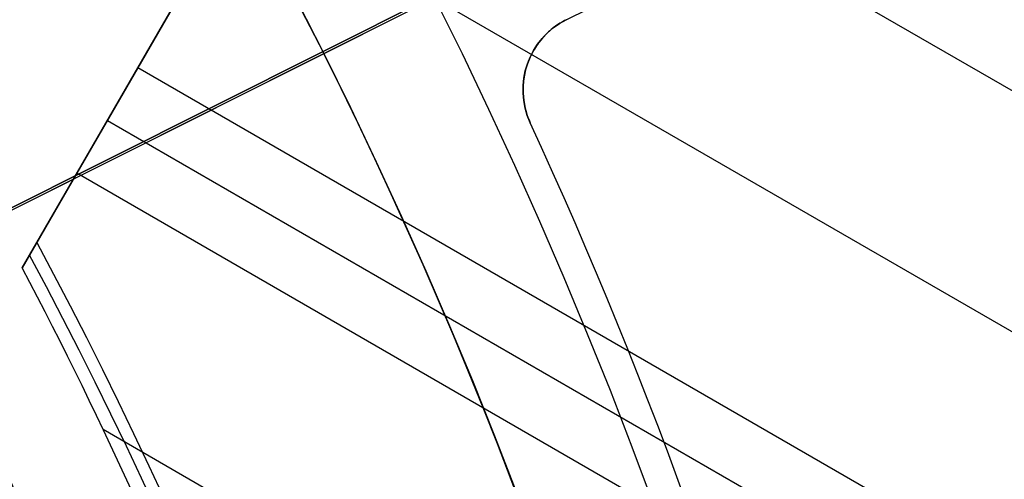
# Model space of a CAD drawing. Extents: x 12895 to 14339, y -6833 to -5581.
# Tile 54 of 79: x 13666 to 13678, y -6360 to -6354. Entities that reach past the tile are written whole.
import ezdxf

# ---------------------------------------------------------------- set-up
doc = ezdxf.new("R2010")
doc.units = 0
doc.layers.get('0').update_dxf_attribs({"linetype": 'CONTINUOUS'})
for name, color, linetype in [('BLANCO_METALICO', 7, 'CONTINUOUS'), ('COLOR', 7, 'CONTINUOUS'), ('LUZ', 7, 'CONTINUOUS')]:
    doc.layers.add(name, color=color, linetype=linetype)

msp = doc.modelspace()

# ---------------------------------------------------------------- linework, layer by layer
for p, q in [((13665.91580554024, -6356.81790639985, 55.32807901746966), (13673.34896158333, -6343.94330249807, 51.89592044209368)), ((13667.04031248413, -6354.870203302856, 52.85821474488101), (13671.26488469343, -6347.55302959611, 52.85821457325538)), ((13669.86226419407, -6349.982439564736, 51.94053995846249), (13667.20282638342, -6354.588720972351, 52.68120646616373)), ((14336.69278941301, -6734.977222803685, 51.94053995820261), (13669.86226419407, -6349.982439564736, 51.94053995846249)), ((13668.53254528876, -6352.285580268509, 52.31087321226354), (14335.36307050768, -6737.280363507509, 52.31087321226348)), ((13667.20282638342, -6354.588720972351, 52.68120646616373), (13666.42620513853, -6355.933868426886, 53.52709343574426)), ((14334.03335160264, -6739.583504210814, 52.68120646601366), (13667.20282638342, -6354.588720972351, 52.68120646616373)), ((13666.81451576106, -6355.261294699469, 53.10414995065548), (13680.35697735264, -6363.080038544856, 53.10414995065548)), ((13666.42620513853, -6355.933868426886, 53.52709343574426), (13665.73028350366, -6357.13924005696, 53.72091103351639)), ((13679.36316025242, -6363.403022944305, 53.52709343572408), (13666.42620513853, -6355.933868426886, 53.52709343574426)), ((13665.73028350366, -6357.13924005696, 53.72091103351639), (13665.91580554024, -6356.81790639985, 55.32807901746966)), ((13666.75994738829, -6359.197408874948, 53.89742668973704), (13678.19096200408, -6365.797108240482, 53.89742668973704))]:
    msp.add_line(p, q)
at = {"extrusion": (0.1124755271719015, 0.1948133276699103, 0.974370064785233)}
msp.add_lwpolyline([(-15018.43660288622, -1296.50098592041), (-15018.94715248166, -1296.19201752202), (-15019.45569829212, -1295.878352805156), (-15019.96217989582, -1295.560010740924), (-15020.46653706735, -1295.237011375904), (-15020.96870980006, -1294.909375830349), (-15021.46863832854, -1294.577126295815), (-15021.96626315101, -1294.240286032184), (-15022.46152505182, -1293.898879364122), (-15022.95436512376, -1293.552931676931), (-15023.44472479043, -1293.20246941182), (-15023.93254582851, -1292.847520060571), (-15024.41777038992, -1292.488112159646), (-15024.90034102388, -1292.124275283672), (-15025.38020069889, -1291.756040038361), (-15025.85729282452, -1291.383438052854), (-15026.33156127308, -1291.006501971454), (-15026.80295040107, -1290.625265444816), (-15027.27140507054, -1290.239763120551), (-15027.7368706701, -1289.850030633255), (-15028.19929313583, -1289.456104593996), (-15028.65861897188, -1289.058022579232), (-15029.11479527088, -1288.655823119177), (-15029.56776973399, -1288.249545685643), (-15030.01749069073, -1287.839230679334), (-15030.46390711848, -1287.42491941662), (-15030.90696866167, -1287.006654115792), (-15031.34662565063, -1286.584477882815), (-15031.78282912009, -1286.158434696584), (-15032.21553082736, -1285.728569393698), (-15032.64468327, -1285.294927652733), (-15033.07023970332, -1284.857555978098), (-15033.49215415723, -1284.416501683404), (-15033.91038145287, -1283.971812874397), (-15034.3248772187, -1283.523538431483), (-15034.73559790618, -1283.071727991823), (-15035.14250080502, -1282.616431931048), (-15035.5455440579, -1282.157701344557), (-15035.94468667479, -1281.695588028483), (-15036.33988854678, -1281.230144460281), (-15036.73111045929, -1280.761423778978), (-15037.11831410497, -1280.289479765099), (-15037.50146209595, -1279.814366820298), (-15037.88051797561, -1279.336139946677), (-15038.2554462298, -1278.854854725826), (-15038.62621229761, -1278.370567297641), (-15038.99278258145, -1277.883334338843), (-15039.35512445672, -1277.393213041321), (-15039.71320628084, -1276.900261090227), (-15040.06699740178, -1276.404536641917), (-15040.41646816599, -1275.906098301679), (-15040.76158992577, -1275.405005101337), (-15041.1023350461, -1274.90131647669), (-15041.43867691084, -1274.395092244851), (-15041.7705899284, -1273.886392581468), (-15042.09804953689, -1273.375277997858), (-15042.42103220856, -1272.861809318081), (-15042.73951545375, -1272.346047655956), (-15043.05347782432, -1271.828054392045), (-15043.36289891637, -1271.30789115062), (-15043.66775937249, -1270.785619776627), (-15043.96804088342, -1270.261302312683), (-15044.26372618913, -1269.735000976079), (-15044.55479907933, -1269.20677813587), (-15044.84124439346, -1268.676696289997), (-15045.12304802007, -1268.144818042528), (-15045.40019689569, -1267.611206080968), (-15045.67267900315, -1267.075923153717), (-15045.94048336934, -1266.539032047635), (-15046.20360006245, -1266.000595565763), (-15046.4620201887, -1265.460676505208), (-15046.7157358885, -1264.919337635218), (-15046.96474033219, -1264.376641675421), (-15047.20902771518, -1263.832651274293), (-15047.44859325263, -1263.287428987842), (-15047.68343317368, -1262.741037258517), (-15047.91354471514, -1262.193538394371), (-15048.13892611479, -1261.64499454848), (-15048.35957660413, -1261.095467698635), (-15048.57549640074, -1260.545019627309), (-15048.78668670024, -1259.993711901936), (-15048.99314966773, -1259.441605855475), (-15049.19488842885, -1258.888762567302), (-15049.39190706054, -1258.335242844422), (-15049.5842105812, -1257.781107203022), (-15049.77180494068, -1257.226415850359), (-15049.95469700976, -1256.671228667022), (-15050.13289456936, -1256.115605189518), (-15050.30640629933, -1255.559604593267), (-15050.47524176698, -1255.003285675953), (-15050.63941141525, -1254.446706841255), (-15050.79892655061, -1253.889926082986), (-15050.95379933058, -1253.333000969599), (-15051.10404275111, -1252.77598862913), (-15051.24967063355, -1252.218945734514), (-15051.39069761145, -1251.661928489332), (-15051.52713911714, -1251.10499261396), (-15051.65901136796, -1250.548193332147), (-15051.78633135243, -1249.991585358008), (-15051.90911681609, -1249.435222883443), (-15052.02738624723, -1248.879159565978), (-15052.14115886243, -1248.32344851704), (-15052.25045459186, -1247.768142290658), (-15052.35529406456, -1247.213292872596), (-15052.45569859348, -1246.658951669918), (-15052.55169016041, -1246.105169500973), (-15052.64329140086, -1245.551996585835), (-15052.73052558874, -1244.999482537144), (-15052.81341662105, -1244.447676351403), (-15052.89198900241, -1243.896626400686), (-15052.96626782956, -1243.346380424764), (-15053.03627877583, -1242.796985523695), (-15053.10204807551, -1242.24848815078), (-15053.16360250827, -1241.700934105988), (-15053.22096938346, -1241.154368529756), (-15053.27417652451, -1240.60883589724), (-15053.3232522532, -1240.064380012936), (-15053.36822537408, -1239.521044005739), (-15053.40912515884, -1238.978870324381), (-15053.44598133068, -1238.437900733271), (-15053.47882404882, -1237.898176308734), (-15053.50768389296, -1237.35973743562), (-15053.53259184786, -1236.822623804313), (-15053.55357928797, -1236.286874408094), (-15053.57067796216, -1235.752527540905), (-15053.58391997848, -1235.219620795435), (-15053.59333778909, -1234.6881910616), (-15053.59896417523, -1234.158274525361), (-15053.60083223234, -1233.629906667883), (-15053.59903301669, -1233.1113657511), (-15053.59361436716, -1232.591332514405), (-15053.58454499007, -1232.069840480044), (-15053.57179388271, -1231.546923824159), (-15053.55533034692, -1231.022617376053), (-15053.53512400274, -1230.496956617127), (-15053.51114480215, -1229.969977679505), (-15053.48336304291, -1229.441717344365), (-15053.45174938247, -1228.912213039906), (-15053.41627485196, -1228.381502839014), (-15053.37691087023, -1227.849625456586), (-15053.33362925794, -1227.316620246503), (-15053.28640225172, -1226.782527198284), (-15053.23520251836, -1226.247386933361), (-15053.18000316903, -1225.71124070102), (-15053.12077777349, -1225.174130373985), (-15053.05750037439, -1224.636098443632), (-15052.99014550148, -1224.097188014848), (-15052.91868818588, -1223.557442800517), (-15052.84310397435, -1223.016907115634), (-15052.76336894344, -1222.475625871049), (-15052.67945971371, -1221.93364456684), (-15052.59135346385, -1221.391009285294), (-15052.49902794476, -1220.847766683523), (-15052.40246149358, -1220.30396398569), (-15052.30163304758, -1219.759648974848), (-15052.19652215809, -1219.214869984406), (-15052.08710900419, -1218.669675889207), (-15051.9733744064, -1218.12411609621), (-15051.85529984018, -1217.578240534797), (-15051.73286744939, -1217.0320996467), (-15051.60606005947, -1216.48574437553), (-15051.47486119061, -1215.939226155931), (-15051.33925507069, -1215.39259690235), (-15051.19922664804, -1214.84590899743), (-15051.05476160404, -1214.299215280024), (-15050.9058463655, -1213.752569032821), (-15050.75246811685, -1213.206023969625), (-15050.59461481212, -1212.659634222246), (-15050.43227518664, -1212.113454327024), (-15050.26543876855, -1211.567539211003), (-15050.09409589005, -1211.021944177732), (-15049.91823769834, -1210.476724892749), (-15049.73785616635, -1209.931937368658), (-15049.55294410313, -1209.387637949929), (-15049.36349516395, -1208.843883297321), (-15049.16950386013, -1208.300730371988), (-15048.9709655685, -1207.758236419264), (-15048.76787654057, -1207.216458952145), (-15048.5602339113, -1206.675455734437), (-15048.34803570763, -1206.135284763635), (-15048.13128085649, -1205.596004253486), (-15047.90996919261, -1205.057672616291), (-15047.68410146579, -1204.520348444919), (-15047.45367934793, -1203.984090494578), (-15047.21870543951, -1203.448957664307), (-15046.97918327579, -1202.915008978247), (-15046.73511733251, -1202.382303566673), (-15046.48651303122, -1201.850900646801), (-15046.23337674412, -1201.320859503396), (-15045.9757157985, -1200.792239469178), (-15045.71353848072, -1200.265099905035), (-15045.44685403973, -1199.73950018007), (-15045.17567269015, -1199.215499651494), (-15044.9000056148, -1198.693157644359), (-15044.61986496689, -1198.172533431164), (-15044.33526387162, -1197.653686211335), (-15044.0462164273, -1197.1366750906), (-15043.75273770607, -1196.62155906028), (-15043.454843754, -1196.108396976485), (-15043.15255159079, -1195.597247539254), (-15042.84587920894, -1195.088169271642), (-15042.53484557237, -1194.581220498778), (-15042.21947061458, -1194.076459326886), (-15041.8997752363, -1193.573943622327), (-15041.57578130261, -1193.073730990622), (-15041.24751163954, -1192.575878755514), (-15040.9149900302, -1192.080443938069), (-15040.57824121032, -1191.587483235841), (-15040.23729086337, -1191.097053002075), (-15039.89216561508, -1190.609209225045), (-15039.54289302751, -1190.124007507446), (-15039.18950159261, -1189.641503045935), (-15038.83202072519, -1189.161750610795), (-15038.47048075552, -1188.684804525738), (-15038.10491292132, -1188.21071864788), (-15037.73534935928, -1187.739546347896), (-15037.36182309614, -1187.271340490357), (-15036.98436803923, -1186.806153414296), (-15036.60301896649, -1186.34403691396), (-15036.21781151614, -1185.885042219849), (-15035.82878217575, -1185.429219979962), (-15035.43596827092, -1184.976620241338), (-15035.03940795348, -1184.527292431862), (-15034.63914018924, -1184.081285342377), (-15034.23520474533, -1183.638647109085), (-15033.82764217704, -1183.199425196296), (-15033.41649381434, -1182.763666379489), (-15033.00180174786, -1182.33141672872), (-15032.5836088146, -1181.902721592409), (-15032.16195858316, -1181.477625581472), (-15031.73689533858, -1181.056172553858), (-15031.30846406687, -1180.638405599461), (-15030.87671043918, -1180.224367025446), (-15030.44168079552, -1179.814098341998), (-15030.00342212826, -1179.407640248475), (-15029.56198206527, -1179.00503262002), (-15029.11740885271, -1178.606314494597), (-15028.66975133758, -1178.211524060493), (-15028.21905894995, -1177.820698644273), (-15027.76538168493, -1177.433874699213), (-15027.30877008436, -1177.051087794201), (-15026.8492752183, -1176.672372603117), (-15026.38694866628, -1176.297762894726), (-15025.92184249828, -1175.927291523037), (-15025.45400925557, -1175.560990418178), (-15024.98350193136, -1175.198890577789), (-15024.51037395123, -1174.841022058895), (-15024.0346791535, -1174.487413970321), (-15023.5564717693, -1174.13809446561), (-15023.07580640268, -1173.793090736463), (-15022.59273801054, -1173.452429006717), (-15022.10732188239, -1173.116134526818), (-15021.61961362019, -1172.784231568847), (-15021.12966911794, -1172.456743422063), (-15020.63754454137, -1172.133692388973), (-15020.14329630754, -1171.815099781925), (-15019.64698106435, -1171.500985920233)], dxfattribs=at)
at = {"extrusion": (0.1124755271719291, 0.1948133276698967, 0.9743700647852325)}
msp.add_lwpolyline([(-15017.52574510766, -1171.500985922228), (-15018.04681472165, -1171.80577710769), (-15018.56593438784, -1172.115427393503), (-15019.08304083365, -1172.429918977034), (-15019.59807095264, -1172.749232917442), (-15020.11096182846, -1173.073349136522), (-15020.62165075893, -1173.402246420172), (-15021.13007527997, -1173.735902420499), (-15021.63617318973, -1174.074293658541), (-15022.13988257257, -1174.417395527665), (-15022.6411418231, -1174.765182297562), (-15023.13988967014, -1175.117627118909), (-15023.63606520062, -1175.474702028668), (-15024.12960788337, -1175.836377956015), (-15024.62045759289, -1176.202624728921), (-15025.10855463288, -1176.573411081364), (-15025.59383975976, -1176.948704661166), (-15026.07625420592, -1177.328472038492), (-15026.55573970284, -1177.712678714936), (-15027.03223850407, -1178.101289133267), (-15027.50569340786, -1178.49426668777), (-15027.97604777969, -1178.891573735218), (-15028.44324557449, -1179.293171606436), (-15028.90723135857, -1179.69902061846), (-15029.36795033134, -1180.109080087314), (-15029.82534834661, -1180.523308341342), (-15030.27937193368, -1180.941662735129), (-15030.72996831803, -1181.36409966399), (-15031.17708544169, -1181.790574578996), (-15031.62067198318, -1182.221042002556), (-15032.06067737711, -1182.655455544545), (-15032.49705183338, -1183.093767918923), (-15032.92974635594, -1183.535930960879), (-15033.35871276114, -1183.981895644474), (-15033.78390369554, -1184.431612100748), (-15034.20527265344, -1184.885029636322), (-15034.62277399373, -1185.342096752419), (-15035.03636295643, -1185.802761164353), (-15035.44599567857, -1186.266969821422), (-15035.85162920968, -1186.734668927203), (-15036.2532215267, -1187.205803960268), (-15036.65073154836, -1187.680319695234), (-15037.04411914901, -1188.158160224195), (-15037.43334517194, -1188.639268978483), (-15037.81837144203, -1189.123588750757), (-15038.19916077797, -1189.611061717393), (-15038.57567700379, -1190.101629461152), (-15038.94788495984, -1190.595232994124), (-15039.31575051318, -1191.091812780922), (-15039.67924056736, -1191.591308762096), (-15040.0383230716, -1192.093660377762), (-15040.39296702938, -1192.598806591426), (-15040.74314250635, -1193.106685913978), (-15041.08882063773, -1193.617236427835), (-15041.42997363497, -1194.130395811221), (-15041.76657479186, -1194.646101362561), (-15042.09859849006, -1195.164290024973), (-15042.42602020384, -1195.684898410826), (-15042.74881650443, -1196.207862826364), (-15043.0669650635, -1196.733119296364), (-15043.38044465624, -1197.260603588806), (-15043.68923516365, -1197.790251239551), (-15043.99331757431, -1198.321997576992), (-15044.2926739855, -1198.855777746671), (-15044.58728760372, -1199.391526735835), (-15044.87714274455, -1199.929179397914), (-15045.16222483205, -1200.468670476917), (-15045.44252039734, -1201.009934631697), (-15045.71801707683, -1201.552906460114), (-15045.98870360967, -1202.097520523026), (-15046.25456983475, -1202.643711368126), (-15046.51560668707, -1203.191413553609), (-15046.77180619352, -1203.740561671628), (-15047.02316146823, -1204.291090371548), (-15047.2696667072, -1204.842934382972), (-15047.51131718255, -1205.39602853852), (-15047.74810923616, -1205.950307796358), (-15047.9800402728, -1206.505707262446), (-15048.20710875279, -1207.062162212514), (-15048.42931418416, -1207.619608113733), (-15048.64665711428, -1208.177980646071), (-15048.85913912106, -1208.737215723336), (-15049.06676280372, -1209.297249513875), (-15049.26953177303, -1209.858018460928), (-15049.4674506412, -1210.41945930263), (-15049.66052501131, -1210.981509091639), (-15049.84876146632, -1211.544105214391), (-15050.03216755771, -1212.107185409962), (-15050.21075179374, -1212.670687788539), (-15050.3845236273, -1213.234550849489), (-15050.5534934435, -1213.798713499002), (-15050.71767254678, -1214.363115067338), (-15050.87707314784, -1214.927695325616), (-15051.03170835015, -1215.492394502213), (-15051.18159213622, -1216.05715329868), (-15051.32673935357, -1216.621912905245), (-15051.46716570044, -1217.186615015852), (-15051.6028877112, -1217.75120184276), (-15051.7339227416, -1218.315616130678), (-15051.86028895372, -1218.879801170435), (-15051.98200530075, -1219.443700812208), (-15052.09909151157, -1220.007259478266), (-15052.2115680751, -1220.57042217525), (-15052.31945622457, -1221.133134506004), (-15052.42277792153, -1221.695342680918), (-15052.5215558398, -1222.256993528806), (-15052.61581334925, -1222.81803450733), (-15052.70557449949, -1223.378413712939), (-15052.79086400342, -1223.93807989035), (-15052.87170722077, -1224.496982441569), (-15052.94813014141, -1225.05507143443), (-15053.02015936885, -1225.612297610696), (-15053.08782210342, -1226.168612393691), (-15053.15114612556, -1226.723967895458), (-15053.21015977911, -1227.278316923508), (-15053.26489195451, -1227.831612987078), (-15053.315372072, -1228.383810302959), (-15053.3616300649, -1228.9348638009), (-15053.40369636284, -1229.484729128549), (-15053.44160187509, -1230.033362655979), (-15053.47537797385, -1230.580721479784), (-15053.50505647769, -1231.126763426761), (-15053.53066963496, -1231.671447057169), (-15053.55225010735, -1232.21473166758), (-15053.56983095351, -1232.756577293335), (-15053.58344561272, -1233.296944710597), (-15053.59312788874, -1233.835795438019), (-15053.5989119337, -1234.373091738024), (-15053.60083223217, -1234.908796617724), (-15053.5990805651, -1235.420439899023), (-15053.59380538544, -1235.933536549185), (-15053.58497662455, -1236.448054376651), (-15053.57256448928, -1236.963960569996), (-15053.55653947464, -1237.481221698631), (-15053.5368723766, -1237.999803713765), (-15053.51353430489, -1238.519671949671), (-15053.48649669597, -1239.040791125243), (-15053.45573132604, -1239.563125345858), (-15053.42121032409, -1240.086638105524), (-15053.38290618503, -1240.611292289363), (-15053.34079178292, -1241.137050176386), (-15053.29484038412, -1241.663873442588), (-15053.24502566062, -1242.191723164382), (-15053.1913217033, -1242.720559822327), (-15053.13370303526, -1243.250343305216), (-15053.07214462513, -1243.781032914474), (-15053.00662190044, -1244.312587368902), (-15052.93711076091, -1244.844964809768), (-15052.86358759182, -1245.378122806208), (-15052.78602927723, -1245.912018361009), (-15052.70441321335, -1246.446607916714), (-15052.61871732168, -1246.981847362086), (-15052.52892006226, -1247.517692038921), (-15052.43500044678, -1248.054096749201), (-15052.33693805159, -1248.591015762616), (-15052.23471303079, -1249.128402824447), (-15052.128306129, -1249.666211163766), (-15052.0176986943, -1250.204393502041), (-15051.9028726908, -1250.742902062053), (-15051.78381071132, -1251.281688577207), (-15051.66049598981, -1251.82070430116), (-15051.53291241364, -1252.359900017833), (-15051.40104453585, -1252.899226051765), (-15051.26487758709, -1253.438632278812), (-15051.12439748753, -1253.978068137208), (-15050.97959085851, -1254.517482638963), (-15050.83044503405, -1255.056824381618), (-15050.67694807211, -1255.596041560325), (-15050.51908876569, -1256.135081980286), (-15050.35685665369, -1256.67389306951), (-15050.19024203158, -1257.212421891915), (-15050.01923596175, -1257.750615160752), (-15049.84383028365, -1258.288419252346), (-15049.66401762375, -1258.825780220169), (-15049.47979140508, -1259.362643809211), (-15049.29114585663, -1259.898955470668), (-15049.09807602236, -1260.434660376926), (-15048.90057776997, -1260.969703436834), (-15048.69864779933, -1261.504029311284), (-15048.49228365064, -1262.037582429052), (-15048.28148371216, -1262.57030700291), (-15048.06624722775, -1263.102147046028), (-15047.84657430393, -1263.633046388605), (-15047.62246591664, -1264.162948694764), (-15047.3939239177, -1264.691797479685), (-15047.16095104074, -1265.219536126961), (-15046.92355090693, -1265.746107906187), (-15046.68172803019, -1266.271455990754), (-15046.43548782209, -1266.795523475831), (-15046.18483659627, -1267.318253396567), (-15045.92978157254, -1267.839588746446), (-15045.67033088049, -1268.359472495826), (-15045.4064935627, -1268.877847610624), (-15045.13827957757, -1269.394657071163), (-15044.86569980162, -1269.909843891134), (-15044.58876603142, -1270.4233511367), (-15044.3074909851, -1270.93512194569), (-15044.0218883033, -1271.445099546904), (-15043.7319725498, -1271.953227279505), (-15043.43775921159, -1272.459448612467), (-15043.13926469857, -1272.963707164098), (-15042.83650634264, -1273.465946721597), (-15042.52950239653, -1273.966111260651), (-15042.21827203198, -1274.464144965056), (-15041.90283533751, -1274.959992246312), (-15041.5832133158, -1275.453597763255), (-15041.25942788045, -1275.944906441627), (-15040.93150185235, -1276.433863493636), (-15040.59945895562, -1276.920414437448), (-15040.26332381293, -1277.404505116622), (-15039.92312194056, -1277.886081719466), (-15039.57887974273, -1278.365090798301), (-15039.23062450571, -1278.841479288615), (-15038.87838439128, -1279.315194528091), (-15038.52218842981, -1279.786184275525), (-15038.16206651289, -1280.254396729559), (-15037.79804938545, -1280.719780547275), (-15037.43016863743, -1281.182284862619), (-15037.05845669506, -1281.641859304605), (-15036.68294681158, -1282.098454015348), (-15036.30367305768, -1282.55201966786), (-15035.92067031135, -1283.002507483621), (-15035.53397424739, -1283.449869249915), (-15035.14362132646, -1283.894057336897), (-15034.74964878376, -1284.335024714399), (-15034.35209461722, -1284.772724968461), (-15033.95099757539, -1285.207112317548), (-15033.54639714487, -1285.638141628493), (-15033.13833353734, -1286.065768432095), (-15032.72684767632, -1286.4899489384), (-15032.31198118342, -1286.910640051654), (-15031.89377636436, -1287.327799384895), (-15031.47227619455, -1287.741385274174), (-15031.04752430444, -1288.151356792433), (-15030.61956496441, -1288.557673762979), (-15030.18844306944, -1288.960296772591), (-15029.75420412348, -1289.359187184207), (-15029.31689422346, -1289.754307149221), (-15028.87656004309, -1290.145619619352), (-15028.43324881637, -1290.533088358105), (-15027.9870083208, -1290.916677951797), (-15027.53788686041, -1291.296353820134), (-15027.08593324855, -1291.672082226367), (-15026.63119679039, -1292.043830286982), (-15026.17372726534, -1292.411565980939), (-15025.71357490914, -1292.77525815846), (-15025.25079039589, -1293.134876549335), (-15024.78542481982, -1293.490391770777), (-15024.317529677, -1293.841775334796), (-15023.84715684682, -1294.188999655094), (-15023.37435857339, -1294.53203805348), (-15022.89918744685, -1294.870864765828), (-15022.42169638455, -1295.205454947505), (-15021.94193861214, -1295.53578467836), (-15021.45996764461, -1295.861830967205), (-15020.97583726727, -1296.183571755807), (-15020.48960151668, -1296.500985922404)], dxfattribs=at)
at = {"extrusion": (0.1124755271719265, 0.1948133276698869, 0.9743700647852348)}
msp.add_lwpolyline([(-15023.88679101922, -1171.500985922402), (-15024.3622058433, -1171.836103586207), (-15024.83536931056, -1172.175294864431), (-15025.30623226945, -1172.518536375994), (-15025.77474586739, -1172.865803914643), (-15026.24086156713, -1173.217072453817), (-15026.70453116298, -1173.572316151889), (-15027.16570679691, -1173.931508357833), (-15027.6243409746, -1174.294621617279), (-15028.08038658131, -1174.661627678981), (-15028.53379689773, -1175.032497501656), (-15028.98452561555, -1175.407201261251), (-15029.43252685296, -1175.785708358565), (-15029.87775517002, -1176.16798742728), (-15030.32016558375, -1176.554006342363), (-15030.75971358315, -1176.943732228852), (-15031.19635514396, -1177.337131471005), (-15031.63004674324, -1177.734169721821), (-15032.06074537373, -1178.134811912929), (-15032.48840855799, -1178.539022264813), (-15032.91299436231, -1178.946764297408), (-15033.33446141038, -1179.358000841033), (-15033.75276889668, -1179.772694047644), (-15034.16787659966, -1180.190805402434), (-15034.57974489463, -1180.612295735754), (-15034.98833476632, -1181.037125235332), (-15035.39360782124, -1181.465253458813), (-15035.79552629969, -1181.896639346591), (-15036.1940530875, -1182.33124123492), (-15036.58915172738, -1182.769016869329), (-15036.98078643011, -1183.209923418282), (-15037.3689220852, -1183.653917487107), (-15037.75352427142, -1184.100955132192), (-15038.13455926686, -1184.550991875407), (-15038.51199405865, -1185.003982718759), (-15038.88579635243, -1185.459882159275), (-15039.25593458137, -1185.918644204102), (-15039.62237791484, -1186.380222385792), (-15039.98509626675, -1186.844569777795), (-15040.34406030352, -1187.311639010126), (-15040.69924145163, -1187.781382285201), (-15041.05061190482, -1188.253751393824), (-15041.39814463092, -1188.728697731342), (-15041.74181337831, -1189.206172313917), (-15042.08159268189, -1189.686125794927), (-15042.41745786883, -1190.16850848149), (-15042.74938506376, -1190.653270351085), (-15043.07735119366, -1191.140361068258), (-15043.40133399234, -1191.629730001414), (-15043.72131200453, -1192.121326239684), (-15044.03726458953, -1192.615098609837), (-15044.34917192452, -1193.110995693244), (-15044.65701500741, -1193.608965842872), (-15044.96077565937, -1194.108957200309), (-15045.26043652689, -1194.610917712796), (-15045.55598108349, -1195.11479515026), (-15045.84739363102, -1195.620537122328), (-15046.13465930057, -1196.128091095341), (-15046.41776405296, -1196.637404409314), (-15046.69669467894, -1197.148424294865), (-15046.97143879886, -1197.661097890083), (-15047.24198486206, -1198.175372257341), (-15047.5083221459, -1198.691194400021), (-15047.77044075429, -1199.208511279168), (-15048.02833161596, -1199.727269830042), (-15048.28198648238, -1200.247416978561), (-15048.53139792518, -1200.768899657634), (-15048.77655933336, -1201.291664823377), (-15049.01746491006, -1201.815659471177), (-15049.25410966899, -1202.340830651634), (-15049.48648943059, -1202.867125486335), (-15049.71460081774, -1203.394491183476), (-15049.93844125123, -1203.922875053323), (-15050.15800894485, -1204.452224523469), (-15050.3733029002, -1204.982487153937), (-15050.58432290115, -1205.513610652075), (-15050.79106950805, -1206.045542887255), (-15050.99354405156, -1206.578231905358), (-15051.19174862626, -1207.111625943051), (-15051.38568608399, -1207.645673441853), (-15051.57536002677, -1208.180323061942), (-15051.76077479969, -1208.715523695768), (-15051.94193548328, -1209.251224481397), (-15052.11884788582, -1209.787374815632), (-15052.29151853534, -1210.323924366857), (-15052.45995467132, -1210.860823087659), (-15052.62416423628, -1211.398021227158), (-15052.78415586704, -1211.935469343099), (-15052.93993888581, -1212.473118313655), (-15053.09152329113, -1213.01091934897), (-15053.23891974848, -1213.548824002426), (-15053.38213958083, -1214.086784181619), (-15053.52119475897, -1214.624752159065), (-15053.6560978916, -1215.162680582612), (-15053.78686221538, -1215.70052248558), (-15053.9135015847, -1216.238231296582), (-15054.03603046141, -1216.775760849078), (-15054.15446390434, -1217.313065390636), (-15054.26881755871, -1217.850099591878), (-15054.37910764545, -1218.386818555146), (-15054.48535095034, -1218.923177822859), (-15054.5875648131, -1219.459133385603), (-15054.68576711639, -1219.994641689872), (-15054.77997627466, -1220.529659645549), (-15054.87021122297, -1221.064144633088), (-15054.95649140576, -1221.598054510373), (-15055.03883676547, -1222.131347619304), (-15055.11726773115, -1222.663982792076), (-15055.19180520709, -1223.195919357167), (-15055.26247056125, -1223.727117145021), (-15055.32928561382, -1224.257536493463), (-15055.39227262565, -1224.787138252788), (-15055.45145428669, -1225.315883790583), (-15055.50685370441, -1225.843734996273), (-15055.55849439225, -1226.370654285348), (-15055.606400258, -1226.896604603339), (-15055.65059559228, -1227.42154942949), (-15055.69110505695, -1227.945452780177), (-15055.7279536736, -1228.468279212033), (-15055.76116681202, -1228.989993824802), (-15055.79077017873, -1229.510562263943), (-15055.8167898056, -1230.029950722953), (-15055.83925203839, -1230.548125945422), (-15055.85818352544, -1231.065055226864), (-15055.87361120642, -1231.580706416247), (-15055.88556230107, -1232.095047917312), (-15055.89406429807, -1232.608048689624), (-15055.89914494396, -1233.119678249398), (-15055.90083223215, -1233.629906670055), (-15055.89908475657, -1234.149155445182), (-15055.89382253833, -1234.669854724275), (-15055.88501608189, -1235.191972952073), (-15055.87263615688, -1235.715477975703), (-15055.8566538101, -1236.240337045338), (-15055.83704037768, -1236.766516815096), (-15055.81376749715, -1237.293983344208), (-15055.78680711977, -1237.822702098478), (-15055.75613152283, -1238.352637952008), (-15055.72171332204, -1238.883755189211), (-15055.6835254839, -1239.416017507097), (-15055.64154133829, -1239.949388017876), (-15055.59573459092, -1240.483829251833), (-15055.54607933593, -1241.01930316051), (-15055.49255006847, -1241.555771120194), (-15055.4351216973, -1242.093193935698), (-15055.37376955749, -1242.631531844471), (-15055.30846942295, -1243.170744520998), (-15055.23919751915, -1243.710791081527), (-15055.16593053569, -1244.251630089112), (-15055.08864563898, -1244.793219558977), (-15055.00732048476, -1245.335516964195), (-15054.92193323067, -1245.8784792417), (-15054.83246254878, -1246.422062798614), (-15054.73888763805, -1246.966223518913), (-15054.64118823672, -1247.510916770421), (-15054.53934463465, -1248.056097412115), (-15054.43333768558, -1248.601719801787), (-15054.32314881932, -1249.147737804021), (-15054.20876005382, -1249.6941047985), (-15054.09015400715, -1250.240773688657), (-15053.96731390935, -1250.787696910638), (-15053.84022361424, -1251.334826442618), (-15053.70886761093, -1251.882113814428), (-15053.57323103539, -1252.429510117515), (-15053.43329968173, -1252.976966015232), (-15053.28906001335, -1253.524431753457), (-15053.14049917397, -1254.07185717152), (-15052.98760499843, -1254.619191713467), (-15052.83036602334, -1255.166384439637), (-15052.66877149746, -1255.71338403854), (-15052.502811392, -1256.260138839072), (-15052.33247641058, -1256.806596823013), (-15052.15775799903, -1257.352705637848), (-15051.97864835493, -1257.898412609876), (-15051.79514043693, -1258.44366475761), (-15051.6072279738, -1258.988408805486), (-15051.41490547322, -1259.53259119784), (-15051.21816823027, -1260.076158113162), (-15051.01701233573, -1260.619055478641), (-15050.81143468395, -1261.161228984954), (-15050.60143298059, -1261.702624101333), (-15050.38700574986, -1262.243186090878), (-15050.16815234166, -1262.782860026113), (-15049.9448729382, -1263.321590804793), (-15049.71716856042, -1263.859323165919), (-15049.48504107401, -1264.396001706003), (-15049.2484931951, -1264.931570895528), (-15049.00752849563, -1265.46597509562), (-15048.76215140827, -1265.99915857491), (-15048.51236723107, -1266.531065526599), (-15048.25818213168, -1267.061640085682), (-15047.99960315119, -1267.590826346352), (-15047.73663820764, -1268.118568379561), (-15047.46929609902, -1268.644810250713), (-15047.19758650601, -1269.169496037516), (-15046.92151999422, -1269.692569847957), (-15046.64110801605, -1270.213975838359), (-15046.35636291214, -1270.733658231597), (-15046.06729791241, -1271.251561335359), (-15045.77392713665, -1271.767629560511), (-15045.47626559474, -1272.281807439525), (-15045.17432918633, -1272.794039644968), (-15044.86813470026, -1273.304271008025), (-15044.55769981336, -1273.812446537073), (-15044.24304308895, -1274.31851143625), (-15043.92418397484, -1274.822411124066), (-15043.60114280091, -1275.324091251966), (-15043.27394077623, -1275.823497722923), (-15042.94259998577, -1276.320576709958), (-15042.60714338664, -1276.815274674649), (-15042.26759480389, -1277.307538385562), (-15041.92397892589, -1277.797314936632), (-15041.57632129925, -1278.284551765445), (-15041.22464832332, -1278.769196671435), (-15040.86898724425, -1279.25119783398), (-15040.50936614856, -1279.730503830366), (-15040.14581395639, -1280.20706365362), (-15039.7783604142, -1280.680826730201), (-15039.40703608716, -1281.151742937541), (-15039.031872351, -1281.619762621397), (-15038.65290138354, -1282.084836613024), (-15038.27015615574, -1282.546916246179), (-15037.88367042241, -1283.005953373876), (-15037.49347871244, -1283.461900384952), (-15037.09961631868, -1283.914710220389), (-15036.70211928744, -1284.364336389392), (-15036.30102440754, -1284.810732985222), (-15035.89636919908, -1285.253854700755), (-15035.48819190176, -1285.693656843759), (-15035.07653146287, -1286.130095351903), (-15034.66142752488, -1286.563126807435), (-15034.24292041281, -1286.9927084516), (-15033.8210511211, -1287.418798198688), (-15033.39586130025, -1287.841354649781), (-15032.96739324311, -1288.260337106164), (-15032.53568987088, -1288.675705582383), (-15032.1007947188, -1289.087420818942), (-15031.66275192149, -1289.495444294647), (-15031.22160619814, -1289.899738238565), (-15030.77740283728, -1290.300265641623), (-15030.33018768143, -1290.696990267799), (-15029.88000711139, -1291.089876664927), (-15029.42690803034, -1291.478890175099), (-15028.97093784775, -1291.863996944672), (-15028.512144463, -1292.245163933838), (-15028.05057624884, -1292.622358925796), (-15027.58628203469, -1292.99555053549), (-15027.11931108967, -1293.364708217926), (-15026.64971310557, -1293.729802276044), (-15026.17753817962, -1294.09080386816), (-15025.70283679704, -1294.447685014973), (-15025.22565981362, -1294.800418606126), (-15024.74605843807, -1295.14897840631), (-15024.26408421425, -1295.493339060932), (-15023.77978900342, -1295.833476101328), (-15023.29322496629, -1296.169365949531), (-15022.80444454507, -1296.500985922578)], dxfattribs=at)
at = {"extrusion": (0.1124755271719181, 0.1948133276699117, 0.9743700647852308)}
msp.add_lwpolyline([(-15024.64440849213, -1296.500985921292), (-15025.11033923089, -1296.163662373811), (-15025.57399863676, -1295.822402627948), (-15026.035339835, -1295.477230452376), (-15026.49431625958, -1295.128170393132), (-15026.95088166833, -1294.775247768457), (-15027.40499015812, -1294.418488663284), (-15027.85659617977, -1294.057919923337), (-15028.30565455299, -1293.693569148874), (-15028.75212048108, -1293.325464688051), (-15029.1959495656, -1292.953635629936), (-15029.6370978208, -1292.57811179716), (-15030.07552168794, -1292.198923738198), (-15030.51117804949, -1291.816102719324), (-15030.94402424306, -1291.4296807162), (-15031.37401807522, -1291.039690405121), (-15031.80111783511, -1290.646165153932), (-15032.22528230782, -1290.249139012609), (-15032.64647078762, -1289.848646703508), (-15033.06464309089, -1289.444723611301), (-15033.47975956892, -1289.037405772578), (-15033.89178112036, -1288.626729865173), (-15034.30066920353, -1288.212733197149), (-15034.70638584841, -1287.795453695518), (-15035.1088936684, -1287.374929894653), (-15035.50815587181, -1286.951200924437), (-15035.90413627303, -1286.524306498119), (-15036.29679930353, -1286.09428689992), (-15036.68611002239, -1285.66118297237), (-15037.07203412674, -1285.225036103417), (-15037.45453796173, -1284.78588821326), (-15037.8335885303, -1284.343781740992), (-15038.20915350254, -1283.898759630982), (-15038.58120122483, -1283.450865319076), (-15038.94970072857, -1283.000142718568), (-15039.31462173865, -1282.546636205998), (-15039.67593468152, -1282.090390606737), (-15040.03361069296, -1281.63145118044), (-15040.3876216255, -1281.169863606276), (-15040.73794005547, -1280.705673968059), (-15041.08453928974, -1280.238928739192), (-15041.42739337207, -1279.76967476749), (-15041.7664770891, -1279.297959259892), (-15042.10176597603, -1278.823829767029), (-15042.43323632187, -1278.347334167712), (-15042.76086517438, -1277.868520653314), (-15043.0846303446, -1277.387437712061), (-15043.40451041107, -1276.904134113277), (-15043.72048472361, -1276.41865889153), (-15044.0325334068, -1275.931061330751), (-15044.34063736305, -1275.441390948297), (-15044.64477827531, -1274.949697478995), (-15044.94493860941, -1274.456030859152), (-15045.24110161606, -1273.960441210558), (-15045.53325133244, -1273.462978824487), (-15045.82137258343, -1272.963694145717), (-15046.10545098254, -1272.462637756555), (-15046.38547293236, -1271.959860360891), (-15046.66142562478, -1271.455412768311), (-15046.93329704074, -1270.949345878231), (-15047.20107594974, -1270.441710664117), (-15047.46475190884, -1269.93255815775), (-15047.7243152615, -1269.421939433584), (-15047.97975713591, -1268.909905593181), (-15048.23106944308, -1268.396507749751), (-15048.47824487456, -1267.881797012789), (-15048.72127689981, -1267.365824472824), (-15048.96015976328, -1266.848641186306), (-15049.19488848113, -1266.330298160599), (-15049.42545883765, -1265.810846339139), (-15049.65186738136, -1265.290336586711), (-15049.87411142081, -1264.768819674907), (-15050.09218902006, -1264.246346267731), (-15050.30609899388, -1263.722966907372), (-15050.51584090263, -1263.198732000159), (-15050.72141504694, -1262.673691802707), (-15050.92282246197, -1262.147896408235), (-15051.12006491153, -1261.621395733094), (-15051.31314488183, -1261.094239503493), (-15051.50206557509, -1260.56647724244), (-15051.68683090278, -1260.038158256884), (-15051.86744547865, -1259.509331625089), (-15052.04391461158, -1258.980046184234), (-15052.21624429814, -1258.450350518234), (-15052.3844412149, -1257.920292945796), (-15052.54851271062, -1257.389921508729), (-15052.70846679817, -1256.859283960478), (-15052.86431214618, -1256.328427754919), (-15053.01605807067, -1255.797400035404), (-15053.16371452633, -1255.266247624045), (-15053.3072920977, -1254.735017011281), (-15053.44680199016, -1254.203754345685), (-15053.58225602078, -1253.672505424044), (-15053.71366660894, -1253.141315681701), (-15053.84104676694, -1252.610230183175), (-15053.9644100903, -1252.07929361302), (-15054.08377074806, -1251.548550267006), (-15054.1991434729, -1251.018044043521), (-15054.31054355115, -1250.487818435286), (-15054.41798681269, -1249.957916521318), (-15054.52148962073, -1249.428380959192), (-15054.62106886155, -1248.899253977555), (-15054.71674193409, -1248.370577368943), (-15054.80852673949, -1247.842392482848), (-15054.89644167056, -1247.314740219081), (-15054.98050560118, -1246.787661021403), (-15055.06073787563, -1246.261194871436), (-15055.1371582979, -1245.735381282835), (-15055.20978712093, -1245.210259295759), (-15055.27864503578, -1244.685867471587), (-15055.3437531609, -1244.162243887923), (-15055.40513303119, -1243.639426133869), (-15055.46280658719, -1243.117451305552), (-15055.5167961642, -1242.596356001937), (-15055.56712448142, -1242.076176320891), (-15055.61381463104, -1241.556947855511), (-15055.65689006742, -1241.038705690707), (-15055.69637459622, -1240.521484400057), (-15055.73229236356, -1240.005318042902), (-15055.76466784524, -1239.490240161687), (-15055.79352583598, -1238.976283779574), (-15055.81889143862, -1238.463481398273), (-15055.84079005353, -1237.951864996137), (-15055.85924736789, -1237.441466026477), (-15055.87428934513, -1236.932315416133), (-15055.88594221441, -1236.424443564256), (-15055.8942324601, -1235.917880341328), (-15055.89918681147, -1235.412655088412), (-15055.90083223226, -1234.908796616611), (-15055.89903943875, -1234.382858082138), (-15055.89364049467, -1233.855431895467), (-15055.8846047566, -1233.32655085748), (-15055.87190186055, -1232.796248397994), (-15055.85550173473, -1232.26455857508), (-15055.83537461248, -1231.731516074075), (-15055.81149104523, -1231.197156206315), (-15055.78382191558, -1230.661514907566), (-15055.75233845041, -1230.12462873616), (-15055.71701223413, -1229.586534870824), (-15055.67781522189, -1229.047271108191), (-15055.63471975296, -1228.506875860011), (-15055.58769856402, -1227.965388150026), (-15055.53672480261, -1227.422847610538), (-15055.48177204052, -1226.879294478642), (-15055.42281428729, -1226.334769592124), (-15055.35982600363, -1225.789314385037), (-15055.29278211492, -1225.242970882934), (-15055.22165802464, -1224.695781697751), (-15055.14642962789, -1224.147790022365), (-15055.06707332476, -1223.599039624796), (-15054.98356603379, -1223.049574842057), (-15054.89588520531, -1222.499440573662), (-15054.80400883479, -1221.948682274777), (-15054.70791547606, -1221.397345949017), (-15054.6075842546, -1220.845478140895), (-15054.50299488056, -1220.293125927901), (-15054.39412766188, -1219.740336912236), (-15054.28096351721, -1219.187159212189), (-15054.16348398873, -1218.633641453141), (-15054.04167125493, -1218.079832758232), (-15053.91550814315, -1217.525782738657), (-15053.7849781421, -1216.971541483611), (-15053.65006541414, -1216.417159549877), (-15053.51075480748, -1215.862687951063), (-15053.36703186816, -1215.308178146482), (-15053.21888285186, -1214.753682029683), (-15053.06629473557, -1214.19925191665), (-15052.909255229, -1213.644940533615), (-15052.74775278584, -1213.09080100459), (-15052.58177661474, -1212.536886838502), (-15052.41131669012, -1211.983251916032), (-15052.23636376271, -1211.429950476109), (-15052.05690936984, -1210.877037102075), (-15051.87294584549, -1210.324566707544), (-15051.68446633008, -1209.772594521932), (-15051.4914647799, -1209.221176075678), (-15051.29393597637, -1208.670367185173), (-15051.09187553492, -1208.120223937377), (-15050.88527991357, -1207.570802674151), (-15050.67414642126, -1207.022159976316), (-15050.45847322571, -1206.474352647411), (-15050.23825936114, -1205.927437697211), (-15050.01350473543, -1205.381472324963), (-15049.78421013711, -1204.83651390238), (-15049.55037724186, -1204.292619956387), (-15049.31200861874, -1203.749848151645), (-15049.06910773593, -1203.208256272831), (-15048.82167896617, -1202.667902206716), (-15048.56972759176, -1202.128843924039), (-15048.31325980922, -1201.59113946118), (-15048.05228273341, -1201.054846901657), (-15047.7868044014, -1200.520024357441), (-15047.51683377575, -1199.986729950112), (-15047.24238074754, -1199.455021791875), (-15046.96345613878, -1198.924957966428), (-15046.68007170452, -1198.396596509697), (-15046.39224013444, -1197.869995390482), (-15046.09997505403, -1197.345212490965), (-15045.80329102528, -1196.822305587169), (-15045.50220354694, -1196.301332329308), (-15045.19672905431, -1195.782350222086), (-15044.88688491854, -1195.265416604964), (-15044.57268944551, -1194.750588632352), (-15044.25416187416, -1194.237923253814), (-15043.93132237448, -1193.727477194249), (-15043.60419204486, -1193.219306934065), (-15043.27279290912, -1192.713468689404), (-15042.93714791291, -1192.21001839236), (-15042.5972809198, -1191.709011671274), (-15042.25321670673, -1191.210503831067), (-15041.90498095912, -1190.714549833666), (-15041.55260026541, -1190.22120427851), (-15041.19610211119, -1189.730521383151), (-15040.83551487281, -1189.242554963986), (-15040.47086781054, -1188.757358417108), (-15040.10219106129, -1188.274984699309), (-15039.72951563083, -1187.795486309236), (-15039.35287338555, -1187.318915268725), (-15038.97229704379, -1186.845323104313), (-15038.58782016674, -1186.374760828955), (-15038.19947714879, -1185.907278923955), (-15037.8073032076, -1185.442927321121), (-15037.41133437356, -1184.981755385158), (-15037.01160747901, -1184.523811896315), (-15036.60816014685, -1184.069145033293), (-15036.20103077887, -1183.617802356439), (-15035.79025854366, -1183.169830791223), (-15035.37588336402, -1182.72527661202), (-15034.95794590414, -1182.284185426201), (-15034.53648755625, -1181.846602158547), (-15034.11155042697, -1181.412571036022), (-15033.68317732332, -1180.98213557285), (-15033.25141173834, -1180.555338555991), (-15032.81629783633, -1180.132222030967), (-15032.37788043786, -1179.712827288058), (-15031.93620500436, -1179.297194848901), (-15031.4913176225, -1178.885364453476), (-15031.04326498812, -1178.477375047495), (-15030.59209439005, -1178.073264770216), (-15030.13785369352, -1177.673070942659), (-15029.68059132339, -1177.276830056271), (-15029.22035624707, -1176.884577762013), (-15028.75719795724, -1176.496348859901), (-15028.29116645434, -1176.112177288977), (-15027.8223122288, -1175.732096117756), (-15027.35068624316, -1175.356137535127), (-15026.87633991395, -1174.984332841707), (-15026.39932509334, -1174.616712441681), (-15025.91969405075, -1174.253305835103), (-15025.43749945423, -1173.894141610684), (-15024.95279435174, -1173.539247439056), (-15024.46563215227, -1173.18865006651), (-15023.97606660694, -1172.84237530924), (-15023.4841517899, -1172.500448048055), (-15022.98994207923, -1172.16289222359), (-15022.49349213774, -1171.829730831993), (-15021.99485689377, -1171.500985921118)], dxfattribs=at)
for centre, radius, start, end in [((13616.37125110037, -6381.069931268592, 89.37470231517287), 73.2424557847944, 29.99999999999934, 209.9999999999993), ((13616.37125114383, -6381.06993131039, 88.63012703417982), 71.44457953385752, 30.00000004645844, 209.9999999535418), ((13616.37125110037, -6381.069931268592, 89.05580518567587), 71.21139006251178, 30.0000000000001, 210.0000000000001), ((13616.37125110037, -6381.069931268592, 89.37470231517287), 73.24245578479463, 209.9999999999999, 29.99999999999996), ((13616.3712510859, -6381.069931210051, 88.63012703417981), 71.44457953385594, 210.0000000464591, 29.99999995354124), ((13616.37125110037, -6381.069931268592, 89.05580518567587), 71.21139006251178, 210.0000000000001, 30.0000000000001), ((13616.37125110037, -6381.069931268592, 67.93735261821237), 70.94245578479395, 333.8364589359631, 30.00000000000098), ((13616.37125110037, -6381.069931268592, 67.12500292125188), 53.58193971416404, 209.9999999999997, 29.99999999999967), ((13616.37125110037, -6381.069931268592, 65.62055118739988), 53.58193971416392, 210.0000000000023, 30.00000000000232), ((13616.37125110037, -6381.069931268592, 67.12500292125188), 52.0912327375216, 209.9999999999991, 29.99999999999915), ((13616.37125110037, -6381.069931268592, 77.62500292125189), 52.09123273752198, 210.0000000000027, 30.00000000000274)]:
    msp.add_arc(centre, radius, start, end)
at = {"extrusion": (0, 0, -1)}
for centre, radius, start, end in [((-13616.37125110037, -6381.069931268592, -89.37470231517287), 70.9424557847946, 330.0000000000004, 150.0000000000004), ((-13616.37125110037, -6381.069931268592, -46.50000292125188), 70.9424557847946, 330.0000000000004, 150.0000000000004), ((-13616.37125110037, -6381.069931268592, -89.37470231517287), 70.94245578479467, 150.0000000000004, 330.0000000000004), ((-13616.37125110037, -6381.069931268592, -46.50000292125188), 70.94245578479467, 150.0000000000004, 330.0000000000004), ((-13616.37125110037, -6381.069931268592, -88.12500292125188), 52.09123273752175, 150.0000000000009, 330.0000000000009)]:
    msp.add_arc(centre, radius, start, end, dxfattribs=at)
at = {"extrusion": (-0.1124755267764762, -0.1948133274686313, -0.9743700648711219)}
msp.add_arc((14983.43920565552, -1234.028392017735, -352.5982545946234), 56.00000464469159, 302.3923655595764, 332.2855001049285, dxfattribs=at)
at = {"extrusion": (0.1124755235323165, 0.1948134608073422, 0.9743700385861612)}
msp.add_arc((-14983.43960402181, -1234.023845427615, 351.7724482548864), 56.00000007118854, 207.714476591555, 237.6076173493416, dxfattribs=at)
at = {"extrusion": (0.06896082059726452, 0.1194436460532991, 0.9904431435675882)}
msp.add_arc((-14983.35086581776, -1260.087270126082, 236.2875931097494), 56.00699436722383, 230.5920703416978, 237.5050823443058, dxfattribs=at)
at = {"layer": 'BLANCO_METALICO', "extrusion": (0, 0, -1)}
for centre, radius, start, end in [((-13616.37098787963, -6381.069931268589, -171.6470783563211), 99.09999999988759, 359.9999999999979, 180.0000000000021), ((-13616.37098787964, -6381.069931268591, -170.0309014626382), 98.69999999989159, 359.9999999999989, 180.0000000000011), ((-13616.37098787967, -6381.069931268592, -167.2309014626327), 98.19999999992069, 359.9999999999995, 180.0000000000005), ((-13616.37098787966, -6381.069931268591, -168.0309014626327), 98.1999999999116, 359.9999999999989, 180.0000000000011), ((-13616.37098787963, -6381.069931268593, -171.6470783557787), 99.49999999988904, 0, 180), ((-13616.37098787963, -6381.069931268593, -170.8389899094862), 99.49999999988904, 0, 180), ((-13616.37098787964, -6381.069931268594, -169.280901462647), 99.49999999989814, 5.237206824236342e-13, 179.9999999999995), ((-13616.37098787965, -6381.069931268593, -168.5309014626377), 98.69999999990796, 0, 180)]:
    msp.add_arc(centre, radius, start, end, dxfattribs=at)
at = {"layer": 'BLANCO_METALICO'}
for centre, radius, start, end in [((13616.37098787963, -6381.069931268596, 170.030901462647), 99.49999999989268, 1.571162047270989e-12, 179.9999999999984), ((13616.37098787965, -6381.069931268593, 168.5309014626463), 99.49999999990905, 0, 180), ((13616.37098787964, -6381.069931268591, 171.64707835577), 98.69999999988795, 359.9999999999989, 180.0000000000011), ((13616.37098787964, -6381.069931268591, 170.8389899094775), 98.69999999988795, 359.9999999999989, 180.0000000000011)]:
    msp.add_arc(centre, radius, start, end, dxfattribs=at)
at = {"layer": 'COLOR'}
for p, q in [((13647.66971120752, -6365.384261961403, 30.30000054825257), (13681.63400960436, -6348.362547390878, 30.30000054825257)), ((13672.66633510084, -6353.975404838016, 30.30000054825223), (13681.16320955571, -6349.717069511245, 30.30000054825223)), ((13672.66633510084, -6353.975404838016, 27.78400262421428), (13681.16320955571, -6349.717069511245, 23.73347187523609)), ((13669.57296174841, -6354.407121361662, 26.2000005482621), (13670.98772669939, -6353.698090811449, 26.2000005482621)), ((13672.66633510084, -6353.975404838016, 30.30000054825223), (13672.66633510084, -6353.975404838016, 27.78400262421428)), ((13645.27240087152, -6366.585727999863, 28.2000005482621), (13669.57296904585, -6354.40713592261, 28.2000005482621)), ((13669.57296904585, -6354.407135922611, 26.2000005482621), (13669.57296904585, -6354.407135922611, 28.2000005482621)), ((13672.20649168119, -6355.288623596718, 28.20000054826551), (13672.20649168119, -6355.28862359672, 30.30000054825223))]:
    msp.add_line(p, q, dxfattribs=at)
msp.add_polyline3d([(13672.66633510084, -6353.975404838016, 27.78400262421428), (13672.64541880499, -6353.986233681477, 27.79403745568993), (13672.62484768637, -6353.997479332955, 27.80401676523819), (13672.60462144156, -6354.009141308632, 27.81394055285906), (13672.58473976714, -6354.021219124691, 27.82380881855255), (13672.56520235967, -6354.033712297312, 27.83362156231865), (13672.54600891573, -6354.046620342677, 27.84337878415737), (13672.52715913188, -6354.059942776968, 27.85308048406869), (13672.50865270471, -6354.073679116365, 27.86272666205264), (13672.49054009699, -6354.087772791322, 27.87228746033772), (13672.47284270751, -6354.102199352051, 27.88175008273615), (13672.4555166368, -6354.117006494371, 27.89114012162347), (13672.43851798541, -6354.132241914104, 27.90048316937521), (13672.42180285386, -6354.147953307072, 27.90980481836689), (13672.40532734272, -6354.164188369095, 27.91913066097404), (13672.38904755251, -6354.180994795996, 27.92848628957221), (13672.37291958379, -6354.198420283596, 27.9378972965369), (13672.35709521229, -6354.216315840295, 27.94727778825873), (13672.34175523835, -6354.23450055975, 27.95652480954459), (13672.32689929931, -6354.25297426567, 27.96563836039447), (13672.31252703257, -6354.271736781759, 27.97461844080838), (13672.29863807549, -6354.290787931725, 27.9834650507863), (13672.28523206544, -6354.310127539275, 27.99217819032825), (13672.27230863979, -6354.329755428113, 28.00075785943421), (13672.25986743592, -6354.349671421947, 28.00920405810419), (13672.24790808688, -6354.369875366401, 28.01751678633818), (13672.23643020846, -6354.390367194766, 28.02569604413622), (13672.22543341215, -6354.411146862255, 28.03374183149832), (13672.2149173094, -6354.432214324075, 28.04165414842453), (13672.20493548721, -6354.453425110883, 28.04938577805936), (13672.19546956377, -6354.474827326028, 28.05695245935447), (13672.18641119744, -6354.496709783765, 28.06444862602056), (13672.17765204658, -6354.519361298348, 28.07196871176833), (13672.16930211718, -6354.542540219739, 28.07942591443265), (13672.16154350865, -6354.565812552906, 28.08667047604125), (13672.1543760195, -6354.589178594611, 28.09370239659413), (13672.14779944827, -6354.612638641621, 28.10052167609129), (13672.14181359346, -6354.636192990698, 28.10712831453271), (13672.13641825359, -6354.659841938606, 28.1135223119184), (13672.13161322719, -6354.68358578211, 28.11970366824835), (13672.12739831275, -6354.707424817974, 28.12567238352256), (13672.12377085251, -6354.731282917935, 28.13141555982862), (13672.12072960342, -6354.755127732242, 28.13692766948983), (13672.11827648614, -6354.779025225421, 28.14221976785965), (13672.11641342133, -6354.803041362, 28.14730291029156), (13672.11514232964, -6354.827242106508, 28.15218815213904), (13672.11446513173, -6354.851693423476, 28.15688654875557), (13672.11438374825, -6354.876461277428, 28.16140915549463), (13672.11490009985, -6354.901611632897, 28.16576702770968), (13672.11602234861, -6354.926899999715, 28.16991249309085), (13672.11775748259, -6354.952038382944, 28.17379050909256), (13672.12010566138, -6354.977027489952, 28.17740107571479), (13672.12306704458, -6355.001868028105, 28.18074419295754), (13672.1266417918, -6355.026560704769, 28.18381986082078), (13672.13083006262, -6355.051106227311, 28.18662807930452), (13672.13563201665, -6355.075505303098, 28.18916884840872), (13672.14104781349, -6355.099758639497, 28.19144216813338), (13672.14707761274, -6355.123866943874, 28.19344803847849), (13672.15372157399, -6355.147830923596, 28.19518645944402), (13672.16097985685, -6355.17165128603, 28.19665743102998), (13672.16885262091, -6355.195328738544, 28.19786095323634), (13672.17734002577, -6355.218863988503, 28.19879702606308), (13672.18644223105, -6355.242257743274, 28.1994656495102), (13672.19615939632, -6355.265510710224, 28.19986682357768), (13672.20649168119, -6355.288623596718, 28.20000054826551)], dxfattribs=at)
at = {"layer": 'COLOR', "extrusion": (0, 0, -1)}
for centre, radius, start, end in [((-13616.37125823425, -6381.069948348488, 10.54089386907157), 152.392098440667, 333.381578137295, 153.381578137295), ((-13616.37125823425, -6381.06994834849, -32.97295255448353), 75.00000000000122, 63.38157813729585, 243.3815781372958), ((-13616.37125823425, -6381.069948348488, -18.68835025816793), 83.81579491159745, 333.3815781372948, 153.3815781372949), ((-13616.37125823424, -6381.069948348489, -43.50000292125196), 72.9999999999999, 63.38157813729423, 243.3815781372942), ((-13616.37125823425, -6381.06994834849, -33.3991820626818), 73.00000000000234, 63.3815781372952, 243.3815781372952), ((-13616.37125823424, -6381.069948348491, -43.50000292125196), 73.00000000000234, 63.3815781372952, 243.3815781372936), ((-13616.37125823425, -6381.06994834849, -43.50000292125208), 75.00000000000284, 63.38157813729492, 243.3815781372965), ((-13616.37125823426, -6381.06994834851, -26.2000005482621), 61.09154780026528, 333.3815781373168, 153.3815781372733), ((-13616.37125823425, -6381.069948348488, 10.54089386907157), 152.3920984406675, 153.3815781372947, 333.3815781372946), ((-13616.37936058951, -6381.065905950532, -28.2000005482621), 59.50000000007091, 333.381578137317, 153.3815781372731), ((-13616.37936058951, -6381.065905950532, -26.2000005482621), 59.50000000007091, 333.381578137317, 153.3815781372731), ((-13616.3793605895, -6381.065905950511, -27.2000005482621), 59.5000000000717, 333.381578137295, 153.381578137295), ((-13616.37125823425, -6381.069948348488, -18.68835025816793), 83.81579491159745, 153.3815781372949, 333.3815781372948), ((-13616.37125823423, -6381.06994834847, -26.2000005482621), 61.09154780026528, 153.381578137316, 333.3815781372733), ((-13673.11438165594, -6354.869415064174, -30.30000054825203), 1.00000000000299, 335.2153710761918, 63.38157813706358), ((-13616.37936058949, -6381.065905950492, -28.2000005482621), 59.50000000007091, 153.3815781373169, 333.381578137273), ((-13616.3793605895, -6381.065905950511, -27.2000005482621), 59.50000000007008, 153.3815781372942, 333.3815781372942)]:
    msp.add_arc(centre, radius, start, end, dxfattribs=at)
at = {"layer": 'COLOR'}
for centre, radius, start, end in [((13616.37125823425, -6381.06994834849, -35.79999945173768), 153, 26.61842186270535, 206.618421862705), ((13616.37125823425, -6381.069948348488, -11.46081713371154), 152.9999999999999, 26.61842186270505, 206.6184218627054), ((13616.37125823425, -6381.069948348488, -23.63040829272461), 153.0000000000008, 26.61842186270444, 206.6184218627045), ((13616.37125823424, -6381.069948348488, -10.90949982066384), 152.8342956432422, 26.6184218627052, 206.6184218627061), ((13616.37125823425, -6381.06994834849, -35.79999945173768), 150, 26.61842186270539, 206.618421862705), ((13616.37125823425, -6381.069948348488, -11.46081713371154), 153, 206.6184218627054, 26.61842186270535), ((13616.37125823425, -6381.069948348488, -35.79999945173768), 153, 206.6184218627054, 26.61842186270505), ((13616.37125823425, -6381.069948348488, -23.63040829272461), 153.0000000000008, 206.618421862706, 26.61842186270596), ((13616.37125823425, -6381.069948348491, -10.90949982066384), 152.834295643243, 206.6184218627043, 26.61842186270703), ((13616.37125823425, -6381.069948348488, -35.79999945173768), 150, 206.6184218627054, 26.61842186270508), ((13616.37125823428, -6381.0699483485, 22.44590218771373), 74.99999999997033, 296.6184218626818, 26.61842186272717), ((13673.11438165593, -6354.869415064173, 29.04200158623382), 0.9999999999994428, 116.6184218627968, 204.7846289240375), ((13616.37936058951, -6381.065905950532, 26.2000005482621), 59.50000000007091, 206.6184218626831, 26.61842186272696), ((13616.37125823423, -6381.06994834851, 30.30000054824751), 61.50000000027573, 343.4580618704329, 24.78462892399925), ((13616.37125823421, -6381.06994834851, 28.20000054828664), 61.50000000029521, 343.4580618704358, 24.78462892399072), ((13616.37125823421, -6381.069948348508, 29.25000054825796), 61.50000000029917, 343.4580618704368, 24.7846289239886)]:
    msp.add_arc(centre, radius, start, end, dxfattribs=at)
at = {"layer": 'LUZ'}
for p, q in [((13482.4791414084, -6448.248375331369, -31.04999945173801), (13750.26337506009, -6313.891521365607, -31.04999945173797)), ((13750.26337506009, -6313.891521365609, -32.54999945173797), (13482.4791414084, -6448.248375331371, -32.549999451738))]:
    msp.add_line(p, q, dxfattribs=at)

doc.saveas('drawing.dxf')
